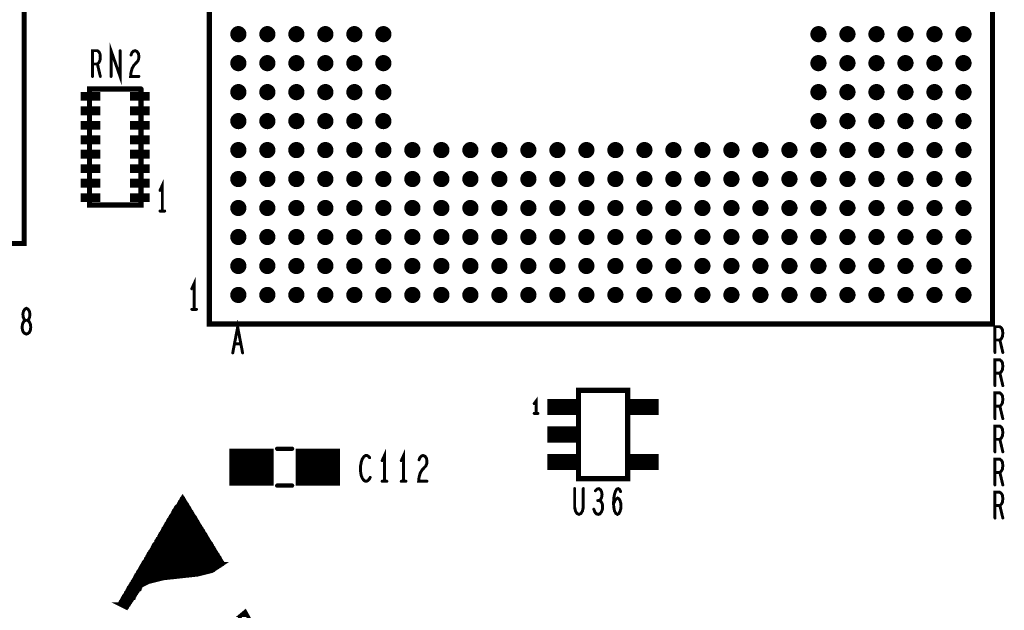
# Model space of a CAD drawing. Extents: x -0.18 to 8.86, y -3.29 to 6.3.
# Tile 53 of 69: x 6.64 to 7.98, y 0.87 to 1.67. Entities that reach past the tile are written whole.
import ezdxf

# ---------------------------------------------------------------- set-up
doc = ezdxf.new("R2010")
doc.units = 0
doc.layers.get('0').update_dxf_attribs({"color": 3, "linetype": 'CONTINUOUS'})

# ---------------------------------------------------------------- blocks, each defined once
blk = doc.blocks.new('PAD_R1')
at = {"const_width": 0.5}
blk.add_lwpolyline([(0.25, 0, 1), (-0.25, 0, 1)], format="xyb", close=True, dxfattribs=at)

msp = doc.modelspace()

# ---------------------------------------------------------------- linework, layer by layer
for points, const_width in [([(6.8963, 1.25874), (7.95929, 1.25874), (7.95929, 2.32173), (6.8963, 2.32173), (6.8963, 1.25874), (7.95929, 1.25874), (7.95929, 2.32173), (6.8963, 2.32173)], 0.007), ([(6.64485, 1.36806), (6.64485, 2.09641), (6.08973, 2.09641), (6.08973, 1.36806), (6.64485, 1.36806), (6.64485, 2.09641), (6.08973, 2.09641), (6.08973, 1.36806)], 0.007), ([(6.648, 1.245), (6.64987, 1.24558), (6.652, 1.24733), (6.65333, 1.25025), (6.65387, 1.25433), (6.65333, 1.25842), (6.65173, 1.26192), (6.64933, 1.26367), (6.64667, 1.26367), (6.64507, 1.26483), (6.64373, 1.26775), (6.6432, 1.27183), (6.644, 1.27592), (6.64587, 1.27883), (6.648, 1.28), (6.65013, 1.27883), (6.652, 1.27592), (6.6528, 1.27183), (6.65227, 1.26775), (6.65093, 1.26483), (6.64933, 1.26367), (6.64667, 1.26367), (6.64427, 1.26192), (6.64267, 1.25842), (6.64213, 1.25433), (6.64267, 1.25025), (6.644, 1.24733), (6.64613, 1.24558)], 0.004), ([(7.46409, 1.16857), (7.39728, 1.16857), (7.39728, 1.04857), (7.46409, 1.04857), (7.46409, 1.16857), (7.39728, 1.16857), (7.39728, 1.04857), (7.46409, 1.04857)], 0.007)]:
    msp.add_lwpolyline(points, close=True, dxfattribs=dict(const_width=const_width))
for points, const_width in [([(6.73767, 1.595), (6.73767, 1.63), (6.74433, 1.63), (6.74647, 1.62825), (6.7478, 1.62592), (6.74833, 1.62125), (6.7478, 1.61658), (6.7462, 1.61367), (6.74433, 1.61192), (6.73767, 1.61192)], 0.004), ([(6.76287, 1.595), (6.76287, 1.63), (6.77513, 1.595), (6.77513, 1.63)], 0.004), ([(6.78993, 1.62417), (6.79153, 1.62767), (6.7934, 1.62942), (6.79553, 1.63), (6.7982, 1.62883), (6.80007, 1.62592), (6.8006, 1.62242), (6.80033, 1.61892), (6.79927, 1.616), (6.79393, 1.61017), (6.79153, 1.60608), (6.78993, 1.60025), (6.7894, 1.595), (6.8006, 1.595)], 0.004), ([(6.74433, 1.61192), (6.74833, 1.595)], 0.004), ([(6.7335, 1.57793), (6.8035, 1.57793), (6.7335, 1.57793), (6.7335, 1.42033), (6.8035, 1.42033), (6.8035, 1.57793)], 0.007), ([(6.7215, 1.56803), (6.7485, 1.56803)], 0.012), ([(6.7885, 1.56803), (6.8155, 1.56803)], 0.012), ([(6.7215, 1.54834), (6.7485, 1.54834)], 0.012), ([(6.7885, 1.54834), (6.8155, 1.54834)], 0.012), ([(6.7215, 1.52866), (6.7485, 1.52866)], 0.012), ([(6.7885, 1.52866), (6.8155, 1.52866)], 0.012), ([(6.7215, 1.50897), (6.7485, 1.50897)], 0.012), ([(6.7885, 1.50897), (6.8155, 1.50897)], 0.012), ([(6.7215, 1.48929), (6.7485, 1.48929)], 0.012), ([(6.7885, 1.48929), (6.8155, 1.48929)], 0.012), ([(6.7215, 1.4696), (6.7485, 1.4696)], 0.012), ([(6.7885, 1.4696), (6.8155, 1.4696)], 0.012), ([(6.7215, 1.44992), (6.7485, 1.44992)], 0.012), ([(6.7885, 1.44992), (6.8155, 1.44992)], 0.012), ([(6.8325, 1.41213), (6.8325, 1.44713), (6.8293, 1.44013)], 0.004), ([(6.7215, 1.43023), (6.7485, 1.43023)], 0.012), ([(6.7885, 1.43023), (6.8155, 1.43023)], 0.012), ([(6.8035, 1.42033), (6.7335, 1.42033)], 0.007), ([(6.8293, 1.41213), (6.8357, 1.41213)], 0.004), ([(6.87569, 1.27854), (6.87569, 1.31354), (6.87249, 1.30654)], 0.004), ([(6.87249, 1.27854), (6.87889, 1.27854)], 0.004), ([(6.92807, 1.21948), (6.93474, 1.25448), (6.94141, 1.21948)], 0.004), ([(7.96267, 1.22), (7.96267, 1.255), (7.96933, 1.255), (7.97147, 1.25325), (7.9728, 1.25092), (7.97333, 1.24625), (7.9728, 1.24158), (7.9712, 1.23867), (7.96933, 1.23692), (7.96267, 1.23692)], 0.004), ([(6.93901, 1.23173), (6.93047, 1.23173)], 0.004), ([(7.96933, 1.23692), (7.97333, 1.22)], 0.004), ([(7.96267, 1.175), (7.96267, 1.21), (7.96933, 1.21), (7.97147, 1.20825), (7.9728, 1.20592), (7.97333, 1.20125), (7.9728, 1.19658), (7.9712, 1.19367), (7.96933, 1.19192), (7.96267, 1.19192)], 0.004), ([(7.96933, 1.19192), (7.97333, 1.175)], 0.004), ([(7.96267, 1.13), (7.96267, 1.165), (7.96933, 1.165), (7.97147, 1.16325), (7.9728, 1.16092), (7.97333, 1.15625), (7.9728, 1.15158), (7.9712, 1.14867), (7.96933, 1.14692), (7.96267, 1.14692)], 0.004), ([(7.33975, 1.13713), (7.33975, 1.1538), (7.33725, 1.15047)], 0.004), ([(7.35504, 1.14597), (7.40004, 1.14597)], 0.022), ([(7.46134, 1.14597), (7.50634, 1.14597)], 0.022), ([(7.33725, 1.13713), (7.34225, 1.13713)], 0.004), ([(7.96933, 1.14692), (7.97333, 1.13)], 0.004), ([(7.35504, 1.10857), (7.40004, 1.10857)], 0.022), ([(7.96267, 1.085), (7.96267, 1.12), (7.96933, 1.12), (7.97147, 1.11825), (7.9728, 1.11592), (7.97333, 1.11125), (7.9728, 1.10658), (7.9712, 1.10367), (7.96933, 1.10192), (7.96267, 1.10192)], 0.004), ([(7.96933, 1.10192), (7.97333, 1.085)], 0.004), ([(6.9235, 1.06413), (6.9835, 1.06413)], 0.05), ([(6.9885, 1.08913), (7.0085, 1.08913)], 0.006), ([(6.9885, 1.08913), (7.0085, 1.08913)], 0.006), ([(7.0135, 1.06413), (7.0735, 1.06413)], 0.05), ([(7.134, 1.045), (7.134, 1.08), (7.1308, 1.073)], 0.004), ([(7.16, 1.045), (7.16, 1.08), (7.1568, 1.073)], 0.004), ([(7.11387, 1.07708), (7.11227, 1.07883), (7.1104, 1.08), (7.10827, 1.08), (7.10587, 1.07825), (7.104, 1.07533), (7.10267, 1.07183), (7.1016, 1.066), (7.10133, 1.06075), (7.10187, 1.0555), (7.10267, 1.052), (7.10427, 1.0485), (7.10613, 1.04617), (7.108, 1.045), (7.10987, 1.045), (7.11173, 1.04617), (7.11333, 1.04792), (7.11467, 1.05025)], 0.004), ([(7.18093, 1.07417), (7.18253, 1.07767), (7.1844, 1.07942), (7.18653, 1.08), (7.1892, 1.07883), (7.19107, 1.07592), (7.1916, 1.07242), (7.19133, 1.06892), (7.19027, 1.066), (7.18493, 1.06017), (7.18253, 1.05608), (7.18093, 1.05025), (7.1804, 1.045), (7.1916, 1.045)], 0.004), ([(7.35504, 1.07116), (7.40004, 1.07116)], 0.022), ([(7.46134, 1.07116), (7.50634, 1.07116)], 0.022), ([(7.96267, 1.04), (7.96267, 1.075), (7.96933, 1.075), (7.97147, 1.07325), (7.9728, 1.07092), (7.97333, 1.06625), (7.9728, 1.06158), (7.9712, 1.05867), (7.96933, 1.05692), (7.96267, 1.05692)], 0.004), ([(7.96933, 1.05692), (7.97333, 1.04)], 0.004), ([(7.1308, 1.045), (7.1372, 1.045)], 0.004), ([(7.1568, 1.045), (7.1632, 1.045)], 0.004), ([(6.9885, 1.03913), (7.0085, 1.03913)], 0.006), ([(6.9885, 1.03913), (7.0085, 1.03913)], 0.006), ([(7.39213, 1.035), (7.39213, 1.00992), (7.3932, 1.00467), (7.39533, 1.00117), (7.398, 1), (7.40067, 1.00117), (7.4028, 1.00467), (7.40387, 1.00992), (7.40387, 1.035)], 0.004), ([(7.42587, 1.01867), (7.42747, 1.02042), (7.4288, 1.02333), (7.42933, 1.02683), (7.4288, 1.03033), (7.42747, 1.03325), (7.42507, 1.035), (7.42267, 1.03442), (7.42027, 1.03208)], 0.004), ([(7.44493, 1.01458), (7.4468, 1.01867), (7.4484, 1.021), (7.45053, 1.02217), (7.4524, 1.021), (7.45373, 1.01867), (7.4548, 1.01517), (7.45507, 1.01108), (7.4548, 1.00758), (7.45373, 1.00408), (7.45213, 1.00117), (7.45027, 1), (7.44813, 1.00117), (7.44627, 1.00467), (7.4452, 1.00992), (7.44493, 1.01575), (7.44547, 1.02333), (7.44627, 1.02742), (7.4476, 1.0315), (7.44947, 1.03442), (7.45133, 1.035), (7.4532, 1.03383), (7.45453, 1.03092)], 0.004), ([(7.96267, 0.995), (7.96267, 1.03), (7.96933, 1.03), (7.97147, 1.02825), (7.9728, 1.02592), (7.97333, 1.02125), (7.9728, 1.01658), (7.9712, 1.01367), (7.96933, 1.01192), (7.96267, 1.01192)], 0.004), ([(6.774, 0.878), (6.86, 1.023), (6.915, 0.933)], 0.005), ([(6.855, 1.015), (6.865, 1.015)], 0.005), ([(6.866, 1.014), (6.855, 1.014)], 0.005), ([(6.856, 1.017), (6.864, 1.017)], 0.005), ([(6.864, 1.016), (6.856, 1.016)], 0.005), ([(6.863, 1.018), (6.857, 1.018)], 0.005), ([(6.862, 1.02), (6.858, 1.02)], 0.005), ([(6.858, 1.019), (6.862, 1.019)], 0.005), ([(6.861, 1.022), (6.859, 1.022)], 0.005), ([(6.859, 1.021), (6.861, 1.021)], 0.005), ([(7.41813, 1.007), (7.41973, 1.00292), (7.42187, 1.00058), (7.42427, 1), (7.4264, 1.00058), (7.42853, 1.0035), (7.42987, 1.007), (7.43013, 1.0105), (7.4296, 1.01458), (7.42773, 1.0175), (7.42587, 1.01867), (7.42347, 1.01867)], 0.004), ([(6.846, 1.001), (6.873, 1.001)], 0.005), ([(6.874, 1), (6.846, 1)], 0.005), ([(6.847, 1.003), (6.872, 1.003)], 0.005), ([(6.873, 1.002), (6.847, 1.002)], 0.005), ([(6.848, 1.005), (6.871, 1.005)], 0.005), ([(6.872, 1.004), (6.848, 1.004)], 0.005), ([(6.87, 1.006), (6.849, 1.006)], 0.005), ([(6.869, 1.008), (6.85, 1.008)], 0.005), ([(6.85, 1.007), (6.87, 1.007)], 0.005), ([(6.868, 1.01), (6.851, 1.01)], 0.005), ([(6.851, 1.009), (6.869, 1.009)], 0.005), ([(6.852, 1.011), (6.867, 1.011)], 0.005), ([(6.854, 1.013), (6.866, 1.013)], 0.005), ([(6.867, 1.012), (6.854, 1.012)], 0.005), ([(7.96933, 1.01192), (7.97333, 0.995)], 0.004), ([(6.881, 0.988), (6.838, 0.988)], 0.005), ([(6.838, 0.987), (6.882, 0.987)], 0.005), ([(6.839, 0.989), (6.881, 0.989)], 0.005), ([(6.84, 0.991), (6.88, 0.991)], 0.005), ([(6.88, 0.99), (6.84, 0.99)], 0.005), ([(6.841, 0.993), (6.878, 0.993)], 0.005), ([(6.878, 0.992), (6.841, 0.992)], 0.005), ([(6.878, 0.994), (6.842, 0.994)], 0.005), ([(6.877, 0.996), (6.843, 0.996)], 0.005), ([(6.843, 0.995), (6.877, 0.995)], 0.005), ([(6.874, 0.998), (6.844, 0.998)], 0.005), ([(6.844, 0.997), (6.876, 0.997)], 0.005), ([(6.845, 0.999), (6.874, 0.999)], 0.005), ([(6.89, 0.974), (6.83, 0.974)], 0.005), ([(6.832, 0.977), (6.888, 0.977)], 0.005), ([(6.888, 0.976), (6.832, 0.976)], 0.005), ([(6.832, 0.975), (6.888, 0.975)], 0.005), ([(6.833, 0.979), (6.887, 0.979)], 0.005), ([(6.888, 0.978), (6.833, 0.978)], 0.005), ([(6.834, 0.981), (6.886, 0.981)], 0.005), ([(6.886, 0.98), (6.834, 0.98)], 0.005), ([(6.885, 0.982), (6.835, 0.982)], 0.005), ([(6.884, 0.984), (6.836, 0.984)], 0.005), ([(6.836, 0.983), (6.884, 0.983)], 0.005), ([(6.882, 0.986), (6.837, 0.986)], 0.005), ([(6.837, 0.985), (6.882, 0.985)], 0.005), ([(6.899, 0.96), (6.822, 0.96)], 0.005), ([(6.896, 0.964), (6.824, 0.964)], 0.005), ([(6.824, 0.963), (6.896, 0.963)], 0.005), ([(6.896, 0.962), (6.824, 0.962)], 0.005), ([(6.824, 0.961), (6.898, 0.961)], 0.005), ([(6.825, 0.965), (6.895, 0.965)], 0.005), ([(6.826, 0.967), (6.894, 0.967)], 0.005), ([(6.895, 0.966), (6.826, 0.966)], 0.005), ([(6.892, 0.97), (6.828, 0.97)], 0.005), ([(6.828, 0.969), (6.893, 0.969)], 0.005), ([(6.894, 0.968), (6.828, 0.968)], 0.005), ([(6.891, 0.972), (6.829, 0.972)], 0.005), ([(6.829, 0.971), (6.892, 0.971)], 0.005), ([(6.83, 0.973), (6.891, 0.973)], 0.005), ([(6.814, 0.947), (6.906, 0.947)], 0.005), ([(6.906, 0.948), (6.815, 0.948)], 0.005), ([(6.904, 0.95), (6.816, 0.95)], 0.005), ([(6.816, 0.949), (6.904, 0.949)], 0.005), ([(6.818, 0.953), (6.903, 0.953)], 0.005), ([(6.903, 0.952), (6.818, 0.952)], 0.005), ([(6.818, 0.951), (6.904, 0.951)], 0.005), ([(6.819, 0.955), (6.902, 0.955)], 0.005), ([(6.902, 0.954), (6.819, 0.954)], 0.005), ([(6.82, 0.957), (6.9, 0.957)], 0.005), ([(6.901, 0.956), (6.82, 0.956)], 0.005), ([(6.821, 0.959), (6.899, 0.959)], 0.005), ([(6.9, 0.958), (6.821, 0.958)], 0.005), ([(6.807, 0.935), (6.914, 0.935)], 0.005), ([(6.914, 0.934), (6.807, 0.934)], 0.005), ([(6.912, 0.936), (6.808, 0.936)], 0.005), ([(6.911, 0.94), (6.81, 0.94)], 0.005), ([(6.81, 0.939), (6.911, 0.939)], 0.005), ([(6.912, 0.938), (6.81, 0.938)], 0.005), ([(6.81, 0.937), (6.912, 0.937)], 0.005), ([(6.811, 0.941), (6.91, 0.941)], 0.005), ([(6.812, 0.943), (6.909, 0.943)], 0.005), ([(6.91, 0.942), (6.812, 0.942)], 0.005), ([(6.813, 0.945), (6.908, 0.945)], 0.005), ([(6.908, 0.944), (6.813, 0.944)], 0.005), ([(6.907, 0.946), (6.814, 0.946)], 0.005), ([(6.789, 0.903), (6.804, 0.903), (6.814, 0.908), (6.834, 0.913), (6.88, 0.918), (6.9, 0.923), (6.915, 0.933), (6.806, 0.933)], 0.005), ([(6.892, 0.921), (6.799, 0.921)], 0.005), ([(6.799, 0.92), (6.888, 0.92)], 0.005), ([(6.9, 0.923), (6.8, 0.923)], 0.005), ([(6.8, 0.922), (6.896, 0.922)], 0.005), ([(6.802, 0.926), (6.904, 0.926)], 0.005), ([(6.903, 0.925), (6.802, 0.925)], 0.005), ([(6.802, 0.924), (6.902, 0.924)], 0.005), ([(6.803, 0.928), (6.908, 0.928)], 0.005), ([(6.906, 0.927), (6.803, 0.927)], 0.005), ([(6.804, 0.93), (6.911, 0.93)], 0.005), ([(6.909, 0.929), (6.804, 0.929)], 0.005), ([(6.912, 0.931), (6.805, 0.931)], 0.005), ([(6.806, 0.932), (6.914, 0.932)], 0.005), ([(6.791, 0.907), (6.812, 0.907)], 0.005), ([(6.792, 0.909), (6.818, 0.909)], 0.005), ([(6.814, 0.908), (6.792, 0.908)], 0.005), ([(6.83, 0.912), (6.794, 0.912)], 0.005), ([(6.794, 0.911), (6.826, 0.911)], 0.005), ([(6.822, 0.91), (6.794, 0.91)], 0.005), ([(6.843, 0.914), (6.795, 0.914)], 0.005), ([(6.795, 0.913), (6.834, 0.913)], 0.005), ([(6.796, 0.916), (6.862, 0.916)], 0.005), ([(6.852, 0.915), (6.796, 0.915)], 0.005), ([(6.797, 0.918), (6.88, 0.918)], 0.005), ([(6.871, 0.917), (6.797, 0.917)], 0.005), ([(6.884, 0.919), (6.798, 0.919)], 0.005), ([(6.804, 0.903), (6.784, 0.873), (6.774, 0.878), (6.787, 0.878)], 0.005), ([(6.798, 0.894), (6.783, 0.894)], 0.005), ([(6.783, 0.893), (6.797, 0.893)], 0.005), ([(6.784, 0.895), (6.799, 0.895)], 0.005), ([(6.785, 0.897), (6.8, 0.897)], 0.005), ([(6.799, 0.896), (6.785, 0.896)], 0.005), ([(6.786, 0.899), (6.802, 0.899)], 0.005), ([(6.802, 0.898), (6.786, 0.898)], 0.005), ([(6.787, 0.901), (6.803, 0.901)], 0.005), ([(6.802, 0.9), (6.787, 0.9)], 0.005), ([(6.803, 0.902), (6.788, 0.902)], 0.005), ([(6.806, 0.904), (6.789, 0.904)], 0.005), ([(6.81, 0.906), (6.79, 0.906)], 0.005), ([(6.79, 0.905), (6.808, 0.905)], 0.005), ([(6.789, 0.88), (6.775, 0.88)], 0.005), ([(6.79, 0.882), (6.776, 0.882)], 0.005), ([(6.776, 0.881), (6.789, 0.881)], 0.005), ([(6.777, 0.883), (6.791, 0.883)], 0.005), ([(6.778, 0.885), (6.792, 0.885)], 0.005), ([(6.791, 0.884), (6.778, 0.884)], 0.005), ([(6.779, 0.887), (6.794, 0.887)], 0.005), ([(6.794, 0.886), (6.779, 0.886)], 0.005), ([(6.78, 0.889), (6.795, 0.889)], 0.005), ([(6.794, 0.888), (6.78, 0.888)], 0.005), ([(6.795, 0.89), (6.782, 0.89)], 0.005), ([(6.797, 0.892), (6.783, 0.892)], 0.005), ([(6.783, 0.891), (6.796, 0.891)], 0.005), ([(6.775, 0.879), (6.788, 0.879)], 0.005), ([(6.787, 0.877), (6.776, 0.877)], 0.005), ([(6.786, 0.876), (6.778, 0.876)], 0.005), ([(6.78, 0.875), (6.785, 0.875)], 0.005), ([(6.785, 0.874), (6.783, 0.874)], 0.005), ([(6.939, 0.863), (6.935, 0.853), (6.935, 0.848), (6.935, 0.843), (6.93, 0.818), (6.915, 0.798), (7.02, 0.733), (6.945, 0.868), (6.939, 0.863), (6.948, 0.863)], 0.005)]:
    msp.add_lwpolyline(points, dxfattribs=dict(const_width=const_width))

# ---------------------------------------------------------------- block references
for p, xscale, yscale in [((6.93567, 1.65244), 0.022, 0.022), ((6.97504, 1.65244), 0.022, 0.022), ((7.01441, 1.65244), 0.022, 0.022), ((7.05378, 1.65244), 0.022, 0.022), ((7.09315, 1.65244), 0.022, 0.022), ((7.13252, 1.65244), 0.022, 0.022), ((7.72307, 1.65244), 0.022, 0.022), ((7.76244, 1.65244), 0.022, 0.022), ((7.80181, 1.65244), 0.022, 0.022), ((7.84118, 1.65244), 0.022, 0.022), ((7.88055, 1.65244), 0.022, 0.022), ((7.91992, 1.65244), 0.022, 0.022), ((6.77513, 1.63), 0.004, 0.004), ((6.78993, 1.62417), 0.004, 0.004), ((6.93567, 1.61307), 0.022, 0.022), ((6.97504, 1.61307), 0.022, 0.022), ((7.01441, 1.61307), 0.022, 0.022), ((7.05378, 1.61307), 0.022, 0.022), ((7.09315, 1.61307), 0.022, 0.022), ((7.13252, 1.61307), 0.022, 0.022), ((7.72307, 1.61307), 0.022, 0.022), ((7.76244, 1.61307), 0.022, 0.022), ((7.80181, 1.61307), 0.022, 0.022), ((7.84118, 1.61307), 0.022, 0.022), ((7.88055, 1.61307), 0.022, 0.022), ((7.91992, 1.61307), 0.022, 0.022), ((6.73767, 1.61192), 0.004, 0.004), ((6.74433, 1.61192), 0.004, 0.004), ((6.73767, 1.595), 0.004, 0.004), ((6.74833, 1.595), 0.004, 0.004), ((6.76287, 1.595), 0.004, 0.004), ((6.8006, 1.595), 0.004, 0.004), ((6.7335, 1.57793), 0.007, 0.007), ((6.8035, 1.57793), 0.007, 0.007), ((6.93567, 1.5737), 0.022, 0.022), ((6.97504, 1.5737), 0.022, 0.022), ((7.01441, 1.5737), 0.022, 0.022), ((7.05378, 1.5737), 0.022, 0.022), ((7.09315, 1.5737), 0.022, 0.022), ((7.13252, 1.5737), 0.022, 0.022), ((7.72307, 1.5737), 0.022, 0.022), ((7.76244, 1.5737), 0.022, 0.022), ((7.80181, 1.5737), 0.022, 0.022), ((7.84118, 1.5737), 0.022, 0.022), ((7.88055, 1.5737), 0.022, 0.022), ((7.91992, 1.5737), 0.022, 0.022), ((6.93567, 1.53433), 0.022, 0.022), ((6.97504, 1.53433), 0.022, 0.022), ((7.01441, 1.53433), 0.022, 0.022), ((7.05378, 1.53433), 0.022, 0.022), ((7.09315, 1.53433), 0.022, 0.022), ((7.13252, 1.53433), 0.022, 0.022), ((7.72307, 1.53433), 0.022, 0.022), ((7.76244, 1.53433), 0.022, 0.022), ((7.80181, 1.53433), 0.022, 0.022), ((7.84118, 1.53433), 0.022, 0.022), ((7.88055, 1.53433), 0.022, 0.022), ((7.91992, 1.53433), 0.022, 0.022), ((6.93567, 1.49496), 0.022, 0.022), ((6.97504, 1.49496), 0.022, 0.022), ((7.01441, 1.49496), 0.022, 0.022), ((7.05378, 1.49496), 0.022, 0.022), ((7.09315, 1.49496), 0.022, 0.022), ((7.13252, 1.49496), 0.022, 0.022), ((7.17189, 1.49496), 0.022, 0.022), ((7.21126, 1.49496), 0.022, 0.022), ((7.25063, 1.49496), 0.022, 0.022), ((7.29, 1.49496), 0.022, 0.022), ((7.32937, 1.49496), 0.022, 0.022), ((7.36874, 1.49496), 0.022, 0.022), ((7.40811, 1.49496), 0.022, 0.022), ((7.44748, 1.49496), 0.022, 0.022), ((7.48685, 1.49496), 0.022, 0.022), ((7.52622, 1.49496), 0.022, 0.022), ((7.56559, 1.49496), 0.022, 0.022), ((7.60496, 1.49496), 0.022, 0.022), ((7.64433, 1.49496), 0.022, 0.022), ((7.6837, 1.49496), 0.022, 0.022), ((7.72307, 1.49496), 0.022, 0.022), ((7.76244, 1.49496), 0.022, 0.022), ((7.80181, 1.49496), 0.022, 0.022), ((7.84118, 1.49496), 0.022, 0.022), ((7.88055, 1.49496), 0.022, 0.022), ((7.91992, 1.49496), 0.022, 0.022), ((6.93567, 1.45559), 0.022, 0.022), ((6.97504, 1.45559), 0.022, 0.022), ((7.01441, 1.45559), 0.022, 0.022), ((7.05378, 1.45559), 0.022, 0.022), ((7.09315, 1.45559), 0.022, 0.022), ((7.13252, 1.45559), 0.022, 0.022), ((7.17189, 1.45559), 0.022, 0.022), ((7.21126, 1.45559), 0.022, 0.022), ((7.25063, 1.45559), 0.022, 0.022), ((7.29, 1.45559), 0.022, 0.022), ((7.32937, 1.45559), 0.022, 0.022), ((7.36874, 1.45559), 0.022, 0.022), ((7.40811, 1.45559), 0.022, 0.022), ((7.44748, 1.45559), 0.022, 0.022), ((7.48685, 1.45559), 0.022, 0.022), ((7.52622, 1.45559), 0.022, 0.022), ((7.56559, 1.45559), 0.022, 0.022), ((7.60496, 1.45559), 0.022, 0.022), ((7.64433, 1.45559), 0.022, 0.022), ((7.6837, 1.45559), 0.022, 0.022), ((7.72307, 1.45559), 0.022, 0.022), ((7.76244, 1.45559), 0.022, 0.022), ((7.80181, 1.45559), 0.022, 0.022), ((7.84118, 1.45559), 0.022, 0.022), ((7.88055, 1.45559), 0.022, 0.022), ((7.91992, 1.45559), 0.022, 0.022), ((6.8293, 1.44013), 0.004, 0.004), ((6.7335, 1.42033), 0.007, 0.007), ((6.8035, 1.42033), 0.007, 0.007), ((6.93567, 1.41622), 0.022, 0.022), ((6.97504, 1.41622), 0.022, 0.022), ((7.01441, 1.41622), 0.022, 0.022), ((7.05378, 1.41622), 0.022, 0.022), ((7.09315, 1.41622), 0.022, 0.022), ((7.13252, 1.41622), 0.022, 0.022), ((7.17189, 1.41622), 0.022, 0.022), ((7.21126, 1.41622), 0.022, 0.022), ((7.25063, 1.41622), 0.022, 0.022), ((7.29, 1.41622), 0.022, 0.022), ((7.32937, 1.41622), 0.022, 0.022), ((7.36874, 1.41622), 0.022, 0.022), ((7.40811, 1.41622), 0.022, 0.022), ((7.44748, 1.41622), 0.022, 0.022), ((7.48685, 1.41622), 0.022, 0.022), ((7.52622, 1.41622), 0.022, 0.022), ((7.56559, 1.41622), 0.022, 0.022), ((7.60496, 1.41622), 0.022, 0.022), ((7.64433, 1.41622), 0.022, 0.022), ((7.6837, 1.41622), 0.022, 0.022), ((7.72307, 1.41622), 0.022, 0.022), ((7.76244, 1.41622), 0.022, 0.022), ((7.80181, 1.41622), 0.022, 0.022), ((7.84118, 1.41622), 0.022, 0.022), ((7.88055, 1.41622), 0.022, 0.022), ((7.91992, 1.41622), 0.022, 0.022), ((6.8293, 1.41213), 0.004, 0.004), ((6.8325, 1.41213), 0.004, 0.004), ((6.8357, 1.41213), 0.004, 0.004), ((6.93567, 1.37685), 0.022, 0.022), ((6.97504, 1.37685), 0.022, 0.022), ((7.01441, 1.37685), 0.022, 0.022), ((7.05378, 1.37685), 0.022, 0.022), ((7.09315, 1.37685), 0.022, 0.022), ((7.13252, 1.37685), 0.022, 0.022), ((7.17189, 1.37685), 0.022, 0.022), ((7.21126, 1.37685), 0.022, 0.022), ((7.25063, 1.37685), 0.022, 0.022), ((7.29, 1.37685), 0.022, 0.022), ((7.32937, 1.37685), 0.022, 0.022), ((7.36874, 1.37685), 0.022, 0.022), ((7.40811, 1.37685), 0.022, 0.022), ((7.44748, 1.37685), 0.022, 0.022), ((7.48685, 1.37685), 0.022, 0.022), ((7.52622, 1.37685), 0.022, 0.022), ((7.56559, 1.37685), 0.022, 0.022), ((7.60496, 1.37685), 0.022, 0.022), ((7.64433, 1.37685), 0.022, 0.022), ((7.6837, 1.37685), 0.022, 0.022), ((7.72307, 1.37685), 0.022, 0.022), ((7.76244, 1.37685), 0.022, 0.022), ((7.80181, 1.37685), 0.022, 0.022), ((7.84118, 1.37685), 0.022, 0.022), ((7.88055, 1.37685), 0.022, 0.022), ((7.91992, 1.37685), 0.022, 0.022), ((6.93567, 1.33748), 0.022, 0.022), ((6.97504, 1.33748), 0.022, 0.022), ((7.01441, 1.33748), 0.022, 0.022), ((7.05378, 1.33748), 0.022, 0.022), ((7.09315, 1.33748), 0.022, 0.022), ((7.13252, 1.33748), 0.022, 0.022), ((7.17189, 1.33748), 0.022, 0.022), ((7.21126, 1.33748), 0.022, 0.022), ((7.25063, 1.33748), 0.022, 0.022), ((7.29, 1.33748), 0.022, 0.022), ((7.32937, 1.33748), 0.022, 0.022), ((7.36874, 1.33748), 0.022, 0.022), ((7.40811, 1.33748), 0.022, 0.022), ((7.44748, 1.33748), 0.022, 0.022), ((7.48685, 1.33748), 0.022, 0.022), ((7.52622, 1.33748), 0.022, 0.022), ((7.56559, 1.33748), 0.022, 0.022), ((7.60496, 1.33748), 0.022, 0.022), ((7.64433, 1.33748), 0.022, 0.022), ((7.6837, 1.33748), 0.022, 0.022), ((7.72307, 1.33748), 0.022, 0.022), ((7.76244, 1.33748), 0.022, 0.022), ((7.80181, 1.33748), 0.022, 0.022), ((7.84118, 1.33748), 0.022, 0.022), ((7.88055, 1.33748), 0.022, 0.022), ((7.91992, 1.33748), 0.022, 0.022), ((6.87249, 1.30654), 0.004, 0.004), ((6.93567, 1.29811), 0.022, 0.022), ((6.97504, 1.29811), 0.022, 0.022), ((7.01441, 1.29811), 0.022, 0.022), ((7.05378, 1.29811), 0.022, 0.022), ((7.09315, 1.29811), 0.022, 0.022), ((7.13252, 1.29811), 0.022, 0.022), ((7.17189, 1.29811), 0.022, 0.022), ((7.21126, 1.29811), 0.022, 0.022), ((7.25063, 1.29811), 0.022, 0.022), ((7.29, 1.29811), 0.022, 0.022), ((7.32937, 1.29811), 0.022, 0.022), ((7.36874, 1.29811), 0.022, 0.022), ((7.40811, 1.29811), 0.022, 0.022), ((7.44748, 1.29811), 0.022, 0.022), ((7.48685, 1.29811), 0.022, 0.022), ((7.52622, 1.29811), 0.022, 0.022), ((7.56559, 1.29811), 0.022, 0.022), ((7.60496, 1.29811), 0.022, 0.022), ((7.64433, 1.29811), 0.022, 0.022), ((7.6837, 1.29811), 0.022, 0.022), ((7.72307, 1.29811), 0.022, 0.022), ((7.76244, 1.29811), 0.022, 0.022), ((7.80181, 1.29811), 0.022, 0.022), ((7.84118, 1.29811), 0.022, 0.022), ((7.88055, 1.29811), 0.022, 0.022), ((7.91992, 1.29811), 0.022, 0.022), ((6.87249, 1.27854), 0.004, 0.004), ((6.87569, 1.27854), 0.004, 0.004), ((6.87889, 1.27854), 0.004, 0.004), ((6.93047, 1.23173), 0.004, 0.004), ((6.93901, 1.23173), 0.004, 0.004), ((7.96267, 1.23692), 0.004, 0.004), ((7.96933, 1.23692), 0.004, 0.004), ((6.92807, 1.21948), 0.004, 0.004), ((6.94141, 1.21948), 0.004, 0.004), ((7.96267, 1.22), 0.004, 0.004), ((7.97333, 1.22), 0.004, 0.004), ((7.96267, 1.19192), 0.004, 0.004), ((7.96933, 1.19192), 0.004, 0.004), ((7.96267, 1.175), 0.004, 0.004), ((7.97333, 1.175), 0.004, 0.004), ((7.33725, 1.15047), 0.004, 0.004), ((7.33725, 1.13713), 0.004, 0.004), ((7.33975, 1.13713), 0.004, 0.004), ((7.34225, 1.13713), 0.004, 0.004), ((7.96267, 1.14692), 0.004, 0.004), ((7.96933, 1.14692), 0.004, 0.004), ((7.96267, 1.13), 0.004, 0.004), ((7.97333, 1.13), 0.004, 0.004), ((7.96267, 1.10192), 0.004, 0.004), ((7.96933, 1.10192), 0.004, 0.004), ((6.9885, 1.08913), 0.006, 0.006), ((6.9885, 1.08913), 0.006, 0.006), ((7.0085, 1.08913), 0.006, 0.006), ((7.0085, 1.08913), 0.006, 0.006), ((7.96267, 1.085), 0.004, 0.004), ((7.97333, 1.085), 0.004, 0.004), ((7.11387, 1.07708), 0.004, 0.004), ((7.1308, 1.073), 0.004, 0.004), ((7.1568, 1.073), 0.004, 0.004), ((7.18093, 1.07417), 0.004, 0.004), ((7.96267, 1.05692), 0.004, 0.004), ((7.96933, 1.05692), 0.004, 0.004), ((7.11467, 1.05025), 0.004, 0.004), ((7.1308, 1.045), 0.004, 0.004), ((7.134, 1.045), 0.004, 0.004), ((7.1372, 1.045), 0.004, 0.004), ((7.1568, 1.045), 0.004, 0.004), ((7.16, 1.045), 0.004, 0.004), ((7.1632, 1.045), 0.004, 0.004), ((7.1916, 1.045), 0.004, 0.004), ((6.9885, 1.03913), 0.006, 0.006), ((6.9885, 1.03913), 0.006, 0.006), ((7.0085, 1.03913), 0.006, 0.006), ((7.0085, 1.03913), 0.006, 0.006), ((7.39213, 1.035), 0.004, 0.004), ((7.40387, 1.035), 0.004, 0.004), ((7.42027, 1.03208), 0.004, 0.004), ((7.45453, 1.03092), 0.004, 0.004), ((7.96267, 1.04), 0.004, 0.004), ((7.97333, 1.04), 0.004, 0.004), ((6.855, 1.015), 0.005, 0.005), ((6.855, 1.014), 0.005, 0.005), ((6.856, 1.017), 0.005, 0.005), ((6.856, 1.016), 0.005, 0.005), ((6.857, 1.018), 0.005, 0.005), ((6.858, 1.02), 0.005, 0.005), ((6.858, 1.019), 0.005, 0.005), ((6.859, 1.022), 0.005, 0.005), ((6.859, 1.021), 0.005, 0.005), ((6.861, 1.022), 0.005, 0.005), ((6.861, 1.021), 0.005, 0.005), ((6.862, 1.02), 0.005, 0.005), ((6.862, 1.019), 0.005, 0.005), ((6.863, 1.018), 0.005, 0.005), ((6.864, 1.017), 0.005, 0.005), ((6.864, 1.016), 0.005, 0.005), ((6.865, 1.015), 0.005, 0.005), ((6.866, 1.014), 0.005, 0.005), ((7.42347, 1.01867), 0.004, 0.004), ((7.42587, 1.01867), 0.004, 0.004), ((7.44493, 1.01458), 0.004, 0.004), ((6.846, 1.001), 0.005, 0.005), ((6.846, 1), 0.005, 0.005), ((6.847, 1.003), 0.005, 0.005), ((6.847, 1.002), 0.005, 0.005), ((6.848, 1.005), 0.005, 0.005), ((6.848, 1.004), 0.005, 0.005), ((6.849, 1.006), 0.005, 0.005), ((6.85, 1.008), 0.005, 0.005), ((6.85, 1.007), 0.005, 0.005), ((6.851, 1.01), 0.005, 0.005), ((6.851, 1.009), 0.005, 0.005), ((6.852, 1.011), 0.005, 0.005), ((6.854, 1.013), 0.005, 0.005), ((6.854, 1.012), 0.005, 0.005), ((6.866, 1.013), 0.005, 0.005), ((6.867, 1.012), 0.005, 0.005), ((6.867, 1.011), 0.005, 0.005), ((6.868, 1.01), 0.005, 0.005), ((6.869, 1.009), 0.005, 0.005), ((6.869, 1.008), 0.005, 0.005), ((6.87, 1.007), 0.005, 0.005), ((6.87, 1.006), 0.005, 0.005), ((6.871, 1.005), 0.005, 0.005), ((6.872, 1.004), 0.005, 0.005), ((6.872, 1.003), 0.005, 0.005), ((6.873, 1.002), 0.005, 0.005), ((6.873, 1.001), 0.005, 0.005), ((6.874, 1), 0.005, 0.005), ((7.41813, 1.007), 0.004, 0.004), ((7.96267, 1.01192), 0.004, 0.004), ((7.96933, 1.01192), 0.004, 0.004), ((6.838, 0.988), 0.005, 0.005), ((6.838, 0.987), 0.005, 0.005), ((6.839, 0.989), 0.005, 0.005), ((6.84, 0.991), 0.005, 0.005), ((6.84, 0.99), 0.005, 0.005), ((6.841, 0.993), 0.005, 0.005), ((6.841, 0.992), 0.005, 0.005), ((6.842, 0.994), 0.005, 0.005), ((6.843, 0.996), 0.005, 0.005), ((6.843, 0.995), 0.005, 0.005), ((6.844, 0.998), 0.005, 0.005), ((6.844, 0.997), 0.005, 0.005), ((6.845, 0.999), 0.005, 0.005), ((6.874, 0.999), 0.005, 0.005), ((6.874, 0.998), 0.005, 0.005), ((6.876, 0.997), 0.005, 0.005), ((6.877, 0.996), 0.005, 0.005), ((6.877, 0.995), 0.005, 0.005), ((6.878, 0.994), 0.005, 0.005), ((6.878, 0.993), 0.005, 0.005), ((6.878, 0.992), 0.005, 0.005), ((6.88, 0.991), 0.005, 0.005), ((6.88, 0.99), 0.005, 0.005), ((6.881, 0.989), 0.005, 0.005), ((6.881, 0.988), 0.005, 0.005), ((6.882, 0.987), 0.005, 0.005), ((7.96267, 0.995), 0.004, 0.004), ((7.97333, 0.995), 0.004, 0.004), ((6.83, 0.974), 0.005, 0.005), ((6.832, 0.977), 0.005, 0.005), ((6.832, 0.976), 0.005, 0.005), ((6.832, 0.975), 0.005, 0.005), ((6.833, 0.979), 0.005, 0.005), ((6.833, 0.978), 0.005, 0.005), ((6.834, 0.981), 0.005, 0.005), ((6.834, 0.98), 0.005, 0.005), ((6.835, 0.982), 0.005, 0.005), ((6.836, 0.984), 0.005, 0.005), ((6.836, 0.983), 0.005, 0.005), ((6.837, 0.986), 0.005, 0.005), ((6.837, 0.985), 0.005, 0.005), ((6.882, 0.986), 0.005, 0.005), ((6.882, 0.985), 0.005, 0.005), ((6.884, 0.984), 0.005, 0.005), ((6.884, 0.983), 0.005, 0.005), ((6.885, 0.982), 0.005, 0.005), ((6.886, 0.981), 0.005, 0.005), ((6.886, 0.98), 0.005, 0.005), ((6.887, 0.979), 0.005, 0.005), ((6.888, 0.978), 0.005, 0.005), ((6.888, 0.977), 0.005, 0.005), ((6.888, 0.976), 0.005, 0.005), ((6.888, 0.975), 0.005, 0.005), ((6.89, 0.974), 0.005, 0.005), ((6.822, 0.96), 0.005, 0.005), ((6.824, 0.964), 0.005, 0.005), ((6.824, 0.963), 0.005, 0.005), ((6.824, 0.962), 0.005, 0.005), ((6.824, 0.961), 0.005, 0.005), ((6.825, 0.965), 0.005, 0.005), ((6.826, 0.967), 0.005, 0.005), ((6.826, 0.966), 0.005, 0.005), ((6.828, 0.97), 0.005, 0.005), ((6.828, 0.969), 0.005, 0.005), ((6.828, 0.968), 0.005, 0.005), ((6.829, 0.972), 0.005, 0.005), ((6.829, 0.971), 0.005, 0.005), ((6.83, 0.973), 0.005, 0.005), ((6.891, 0.973), 0.005, 0.005), ((6.891, 0.972), 0.005, 0.005), ((6.892, 0.971), 0.005, 0.005), ((6.892, 0.97), 0.005, 0.005), ((6.893, 0.969), 0.005, 0.005), ((6.894, 0.968), 0.005, 0.005), ((6.894, 0.967), 0.005, 0.005), ((6.895, 0.966), 0.005, 0.005), ((6.895, 0.965), 0.005, 0.005), ((6.896, 0.964), 0.005, 0.005), ((6.896, 0.963), 0.005, 0.005), ((6.896, 0.962), 0.005, 0.005), ((6.898, 0.961), 0.005, 0.005), ((6.899, 0.96), 0.005, 0.005), ((6.814, 0.947), 0.005, 0.005), ((6.815, 0.948), 0.005, 0.005), ((6.816, 0.95), 0.005, 0.005), ((6.816, 0.949), 0.005, 0.005), ((6.818, 0.953), 0.005, 0.005), ((6.818, 0.952), 0.005, 0.005), ((6.818, 0.951), 0.005, 0.005), ((6.819, 0.955), 0.005, 0.005), ((6.819, 0.954), 0.005, 0.005), ((6.82, 0.957), 0.005, 0.005), ((6.82, 0.956), 0.005, 0.005), ((6.821, 0.959), 0.005, 0.005), ((6.821, 0.958), 0.005, 0.005), ((6.899, 0.959), 0.005, 0.005), ((6.9, 0.958), 0.005, 0.005), ((6.9, 0.957), 0.005, 0.005), ((6.901, 0.956), 0.005, 0.005), ((6.902, 0.955), 0.005, 0.005), ((6.902, 0.954), 0.005, 0.005), ((6.903, 0.953), 0.005, 0.005), ((6.903, 0.952), 0.005, 0.005), ((6.904, 0.951), 0.005, 0.005), ((6.904, 0.95), 0.005, 0.005), ((6.904, 0.949), 0.005, 0.005), ((6.906, 0.948), 0.005, 0.005), ((6.906, 0.947), 0.005, 0.005), ((6.807, 0.935), 0.005, 0.005), ((6.807, 0.934), 0.005, 0.005), ((6.808, 0.936), 0.005, 0.005), ((6.81, 0.94), 0.005, 0.005), ((6.81, 0.939), 0.005, 0.005), ((6.81, 0.938), 0.005, 0.005), ((6.81, 0.937), 0.005, 0.005), ((6.811, 0.941), 0.005, 0.005), ((6.812, 0.943), 0.005, 0.005), ((6.812, 0.942), 0.005, 0.005), ((6.813, 0.945), 0.005, 0.005), ((6.813, 0.944), 0.005, 0.005), ((6.814, 0.946), 0.005, 0.005), ((6.907, 0.946), 0.005, 0.005), ((6.908, 0.945), 0.005, 0.005), ((6.908, 0.944), 0.005, 0.005), ((6.909, 0.943), 0.005, 0.005), ((6.91, 0.942), 0.005, 0.005), ((6.91, 0.941), 0.005, 0.005), ((6.911, 0.94), 0.005, 0.005), ((6.911, 0.939), 0.005, 0.005), ((6.912, 0.938), 0.005, 0.005), ((6.912, 0.937), 0.005, 0.005), ((6.912, 0.936), 0.005, 0.005), ((6.914, 0.935), 0.005, 0.005), ((6.914, 0.934), 0.005, 0.005), ((6.799, 0.921), 0.005, 0.005), ((6.799, 0.92), 0.005, 0.005), ((6.8, 0.923), 0.005, 0.005), ((6.8, 0.922), 0.005, 0.005), ((6.802, 0.926), 0.005, 0.005), ((6.802, 0.925), 0.005, 0.005), ((6.802, 0.924), 0.005, 0.005), ((6.803, 0.928), 0.005, 0.005), ((6.803, 0.927), 0.005, 0.005), ((6.804, 0.93), 0.005, 0.005), ((6.804, 0.929), 0.005, 0.005), ((6.805, 0.931), 0.005, 0.005), ((6.806, 0.933), 0.005, 0.005), ((6.806, 0.932), 0.005, 0.005), ((6.888, 0.92), 0.005, 0.005), ((6.892, 0.921), 0.005, 0.005), ((6.896, 0.922), 0.005, 0.005), ((6.9, 0.923), 0.005, 0.005), ((6.902, 0.924), 0.005, 0.005), ((6.903, 0.925), 0.005, 0.005), ((6.904, 0.926), 0.005, 0.005), ((6.906, 0.927), 0.005, 0.005), ((6.908, 0.928), 0.005, 0.005), ((6.909, 0.929), 0.005, 0.005), ((6.911, 0.93), 0.005, 0.005), ((6.912, 0.931), 0.005, 0.005), ((6.914, 0.932), 0.005, 0.005), ((6.915, 0.933), 0.005, 0.005), ((6.791, 0.907), 0.005, 0.005), ((6.792, 0.909), 0.005, 0.005), ((6.792, 0.908), 0.005, 0.005), ((6.794, 0.912), 0.005, 0.005), ((6.794, 0.911), 0.005, 0.005), ((6.794, 0.91), 0.005, 0.005), ((6.795, 0.914), 0.005, 0.005), ((6.795, 0.913), 0.005, 0.005), ((6.796, 0.916), 0.005, 0.005), ((6.796, 0.915), 0.005, 0.005), ((6.797, 0.918), 0.005, 0.005), ((6.797, 0.917), 0.005, 0.005), ((6.798, 0.919), 0.005, 0.005), ((6.812, 0.907), 0.005, 0.005), ((6.814, 0.908), 0.005, 0.005), ((6.818, 0.909), 0.005, 0.005), ((6.822, 0.91), 0.005, 0.005), ((6.826, 0.911), 0.005, 0.005), ((6.83, 0.912), 0.005, 0.005), ((6.834, 0.913), 0.005, 0.005), ((6.843, 0.914), 0.005, 0.005), ((6.852, 0.915), 0.005, 0.005), ((6.862, 0.916), 0.005, 0.005), ((6.871, 0.917), 0.005, 0.005), ((6.88, 0.918), 0.005, 0.005), ((6.884, 0.919), 0.005, 0.005), ((6.783, 0.894), 0.005, 0.005), ((6.783, 0.893), 0.005, 0.005), ((6.784, 0.895), 0.005, 0.005), ((6.785, 0.897), 0.005, 0.005), ((6.785, 0.896), 0.005, 0.005), ((6.786, 0.899), 0.005, 0.005), ((6.786, 0.898), 0.005, 0.005), ((6.787, 0.901), 0.005, 0.005), ((6.787, 0.9), 0.005, 0.005), ((6.788, 0.902), 0.005, 0.005), ((6.789, 0.904), 0.005, 0.005), ((6.789, 0.903), 0.005, 0.005), ((6.79, 0.906), 0.005, 0.005), ((6.79, 0.905), 0.005, 0.005), ((6.797, 0.893), 0.005, 0.005), ((6.798, 0.894), 0.005, 0.005), ((6.799, 0.896), 0.005, 0.005), ((6.799, 0.895), 0.005, 0.005), ((6.8, 0.897), 0.005, 0.005), ((6.802, 0.9), 0.005, 0.005), ((6.802, 0.899), 0.005, 0.005), ((6.802, 0.898), 0.005, 0.005), ((6.803, 0.902), 0.005, 0.005), ((6.803, 0.901), 0.005, 0.005), ((6.804, 0.903), 0.005, 0.005), ((6.806, 0.904), 0.005, 0.005), ((6.808, 0.905), 0.005, 0.005), ((6.81, 0.906), 0.005, 0.005), ((6.775, 0.88), 0.005, 0.005), ((6.776, 0.882), 0.005, 0.005), ((6.776, 0.881), 0.005, 0.005), ((6.777, 0.883), 0.005, 0.005), ((6.778, 0.885), 0.005, 0.005), ((6.778, 0.884), 0.005, 0.005), ((6.779, 0.887), 0.005, 0.005), ((6.779, 0.886), 0.005, 0.005), ((6.78, 0.889), 0.005, 0.005), ((6.78, 0.888), 0.005, 0.005), ((6.782, 0.89), 0.005, 0.005), ((6.783, 0.892), 0.005, 0.005), ((6.783, 0.891), 0.005, 0.005), ((6.789, 0.881), 0.005, 0.005), ((6.789, 0.88), 0.005, 0.005), ((6.79, 0.882), 0.005, 0.005), ((6.791, 0.884), 0.005, 0.005), ((6.791, 0.883), 0.005, 0.005), ((6.792, 0.885), 0.005, 0.005), ((6.794, 0.888), 0.005, 0.005), ((6.794, 0.887), 0.005, 0.005), ((6.794, 0.886), 0.005, 0.005), ((6.795, 0.89), 0.005, 0.005), ((6.795, 0.889), 0.005, 0.005), ((6.796, 0.891), 0.005, 0.005), ((6.797, 0.892), 0.005, 0.005), ((6.774, 0.878), 0.005, 0.005), ((6.775, 0.879), 0.005, 0.005), ((6.776, 0.877), 0.005, 0.005), ((6.778, 0.876), 0.005, 0.005), ((6.78, 0.875), 0.005, 0.005), ((6.783, 0.874), 0.005, 0.005), ((6.785, 0.875), 0.005, 0.005), ((6.785, 0.874), 0.005, 0.005), ((6.786, 0.876), 0.005, 0.005), ((6.787, 0.878), 0.005, 0.005), ((6.787, 0.877), 0.005, 0.005), ((6.788, 0.879), 0.005, 0.005)]:
    msp.add_blockref('PAD_R1', p, dxfattribs=dict(xscale=xscale, yscale=yscale))

doc.saveas('drawing.dxf')
